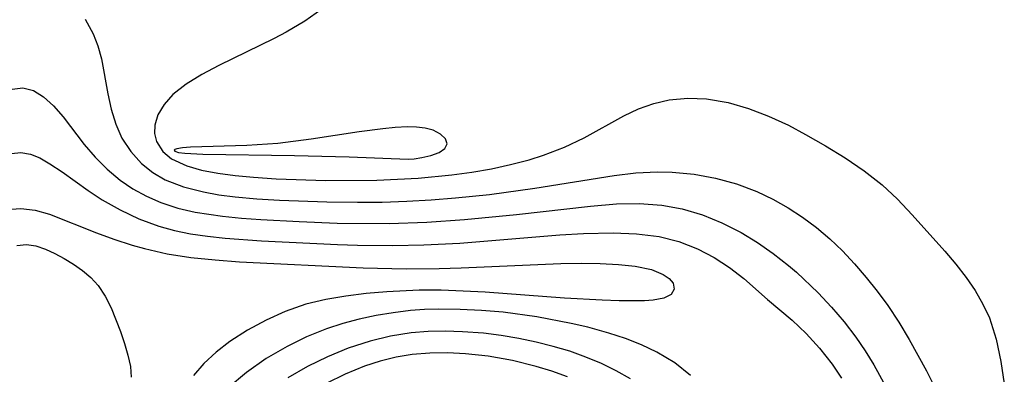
# Model space of a CAD drawing. Header units: metres. Extents: x 1073367 to 1082519, y 1569854 to 1574957.
# Tile 128 of 256: x 1074508 to 1074585, y 1573456 to 1573484. Entities that reach past the tile are written whole.
import ezdxf

# ---------------------------------------------------------------- set-up
doc = ezdxf.new("R2010")
doc.units = ezdxf.units.M
doc.layers.add('CGG_CurvaNivelLidar_v1', color=253, linetype='Continuous', lineweight=30)

msp = doc.modelspace()

# ---------------------------------------------------------------- linework, layer by layer
at = {"layer": 'CGG_CurvaNivelLidar_v1'}
for p, q in [((1074531.6884, 1573484.8476, 65.5), (1074530.3448, 1573483.884, 65.5)), ((1074513.0426, 1573484.0474, 65), (1074513.6784, 1573482.9033, 65)), ((1074530.3448, 1573483.884, 65.5), (1074528.8811, 1573483.0212, 65.5)), ((1074513.6784, 1573482.9033, 65), (1074514.046, 1573481.9333, 65)), ((1074528.8811, 1573483.0212, 65.5), (1074527.93, 1573482.5219, 65.5)), ((1074514.046, 1573481.9333, 65), (1074514.3192, 1573480.9108, 65)), ((1074527.93, 1573482.5219, 65.5), (1074523.5725, 1573480.3878, 65.5)), ((1074514.3192, 1573480.9108, 65), (1074514.8112, 1573478.1448, 65)), ((1074523.5725, 1573480.3878, 65.5), (1074522.2356, 1573479.6756, 65.5)), ((1074522.2356, 1573479.6756, 65.5), (1074520.997, 1573478.919, 65.5)), ((1074520.997, 1573478.919, 65.5), (1074519.9472, 1573478.0944, 65.5)), ((1074507.2804, 1573478.5187, 64.5), (1074508.1213, 1573478.6261, 64.5)), ((1074508.1213, 1573478.6261, 64.5), (1074508.9524, 1573478.407, 64.5)), ((1074508.9524, 1573478.407, 64.5), (1074509.759, 1573477.9089, 64.5)), ((1074514.8112, 1573478.1448, 65), (1074515.0792, 1573476.9414, 65)), ((1074519.9472, 1573478.0944, 65.5), (1074519.2593, 1573477.3243, 65.5)), ((1074509.759, 1573477.9089, 64.5), (1074510.5411, 1573477.1988, 64.5)), ((1074510.5411, 1573477.1988, 64.5), (1074511.2982, 1573476.3329, 64.5)), ((1074519.2593, 1573477.3243, 65.5), (1074518.776, 1573476.5062, 65.5)), ((1074556.6563, 1573476.9667, 65.5), (1074557.8497, 1573477.3906, 65.5)), ((1074557.8497, 1573477.3906, 65.5), (1074559.0764, 1573477.6781, 65.5)), ((1074559.0764, 1573477.6781, 65.5), (1074560.537, 1573477.8125, 65.5)), ((1074560.537, 1573477.8125, 65.5), (1074562.0221, 1573477.7498, 65.5)), ((1074562.0221, 1573477.7498, 65.5), (1074563.7207, 1573477.4635, 65.5)), ((1074563.7207, 1573477.4635, 65.5), (1074565.3215, 1573477.0034, 65.5)), ((1074515.0792, 1573476.9414, 65), (1074515.4438, 1573475.7708, 65)), ((1074518.776, 1573476.5062, 65.5), (1074518.5232, 1573475.6711, 65.5)), ((1074552.3782, 1573474.6909, 65.5), (1074555.4991, 1573476.4334, 65.5)), ((1074555.4991, 1573476.4334, 65.5), (1074556.6563, 1573476.9667, 65.5)), ((1074565.3215, 1573477.0034, 65.5), (1074566.9067, 1573476.3971, 65.5)), ((1074511.2982, 1573476.3329, 64.5), (1074512.9639, 1573474.1491, 64.5)), ((1074515.4438, 1573475.7708, 65), (1074515.936, 1573474.6641, 65)), ((1074518.5232, 1573475.6711, 65.5), (1074518.5067, 1573475.0157, 65.5)), ((1074566.9067, 1573476.3971, 65.5), (1074568.4688, 1573475.6739, 65.5)), ((1074568.4688, 1573475.6739, 65.5), (1074569.8216, 1573474.9576, 65.5)), ((1074518.5067, 1573475.0157, 65.5), (1074518.6595, 1573474.3918, 65.5)), ((1074534.6398, 1573475.1471, 66), (1074530.8485, 1573474.5742, 66)), ((1074536.4915, 1573475.3965, 66), (1074534.6398, 1573475.1471, 66)), ((1074537.4751, 1573475.4947, 66), (1074536.4915, 1573475.3965, 66)), ((1074538.4305, 1573475.5403, 66), (1074537.4751, 1573475.4947, 66)), ((1074539.1568, 1573475.522, 66), (1074538.4305, 1573475.5403, 66)), ((1074539.8451, 1573475.4454, 66), (1074539.1568, 1573475.522, 66)), ((1074540.4606, 1573475.2856, 66), (1074539.8451, 1573475.4454, 66)), ((1074541.0526, 1573474.9851, 66), (1074540.4606, 1573475.2856, 66)), ((1074541.4339, 1573474.6102, 66), (1074541.0526, 1573474.9851, 66)), ((1074569.8216, 1573474.9576, 65.5), (1074571.3931, 1573474.0494, 65.5)), ((1074512.9639, 1573474.1491, 64.5), (1074513.8184, 1573473.1594, 64.5)), ((1074515.936, 1573474.6641, 65), (1074516.6235, 1573473.5982, 65)), ((1074518.6595, 1573474.3918, 65.5), (1074519.1599, 1573473.6081, 65.5)), ((1074528.2356, 1573474.2477, 66), (1074525.7852, 1573474.0874, 66)), ((1074530.8485, 1573474.5742, 66), (1074528.2356, 1573474.2477, 66)), ((1074541.395, 1573473.8464, 66), (1074541.5597, 1573474.2142, 66)), ((1074541.5597, 1573474.2142, 66), (1074541.4339, 1573474.6102, 66)), ((1074550.8097, 1573473.9453, 65.5), (1074552.3782, 1573474.6909, 65.5)), ((1074507.2246, 1573473.4503, 64), (1074507.9692, 1573473.515, 64)), ((1074507.9692, 1573473.515, 64), (1074508.7149, 1573473.3892, 64)), ((1074508.7149, 1573473.3892, 64), (1074509.4529, 1573473.0981, 64)), ((1074516.6235, 1573473.5982, 65), (1074517.4778, 1573472.662, 65)), ((1074519.1599, 1573473.6081, 65.5), (1074519.8511, 1573473.0373, 65.5)), ((1074520.0968, 1573473.7553, 66), (1074520.0548, 1573473.7065, 66)), ((1074520.0548, 1573473.7065, 66), (1074520.102, 1573473.6276, 66)), ((1074520.2674, 1573473.8242, 66), (1074520.0968, 1573473.7553, 66)), ((1074520.102, 1573473.6276, 66), (1074520.3935, 1573473.5394, 66)), ((1074520.7178, 1573473.9007, 66), (1074520.2674, 1573473.8242, 66)), ((1074520.3935, 1573473.5394, 66), (1074520.8903, 1573473.4752, 66)), ((1074521.3449, 1573473.9523, 66), (1074520.7178, 1573473.9007, 66)), ((1074520.8903, 1573473.4752, 66), (1074522.3017, 1573473.3981, 66)), ((1074525.7852, 1573474.0874, 66), (1074521.3449, 1573473.9523, 66)), ((1074522.3017, 1573473.3981, 66), (1074529.538, 1573473.2966, 66)), ((1074540.2737, 1573473.2919, 66), (1074540.9267, 1573473.5327, 66)), ((1074540.9267, 1573473.5327, 66), (1074541.395, 1573473.8464, 66)), ((1074549.1519, 1573473.3073, 65.5), (1074550.8097, 1573473.9453, 65.5)), ((1074571.3931, 1573474.0494, 65.5), (1074572.9451, 1573473.0956, 65.5)), ((1074509.4529, 1573473.0981, 64), (1074510.263, 1573472.6358, 64)), ((1074510.263, 1573472.6358, 64), (1074511.2117, 1573471.997, 64)), ((1074513.8184, 1573473.1594, 64.5), (1074514.7657, 1573472.2149, 64.5)), ((1074517.4778, 1573472.662, 65), (1074518.3631, 1573471.9597, 65)), ((1074519.8511, 1573473.0373, 65.5), (1074521.0464, 1573472.4728, 65.5)), ((1074529.538, 1573473.2966, 66), (1074533.8558, 1573473.1803, 66)), ((1074533.8558, 1573473.1803, 66), (1074538.5, 1573473.0135, 66)), ((1074538.5, 1573473.0135, 66), (1074538.9646, 1573473.0229, 66)), ((1074538.9646, 1573473.0229, 66), (1074539.5749, 1573473.1221, 66)), ((1074539.5749, 1573473.1221, 66), (1074540.2737, 1573473.2919, 66)), ((1074545.0546, 1573472.245, 65.5), (1074546.5733, 1573472.57, 65.5)), ((1074546.5733, 1573472.57, 65.5), (1074548.0321, 1573472.9534, 65.5)), ((1074548.0321, 1573472.9534, 65.5), (1074549.1519, 1573473.3073, 65.5)), ((1074572.9451, 1573473.0956, 65.5), (1074574.4422, 1573472.0842, 65.5)), ((1074511.2117, 1573471.997, 64), (1074513.2666, 1573470.5353, 64)), ((1074514.7657, 1573472.2149, 64.5), (1074515.8066, 1573471.3455, 64.5)), ((1074518.3631, 1573471.9597, 65), (1074519.355, 1573471.3822, 65)), ((1074521.0464, 1573472.4728, 65.5), (1074522.2026, 1573472.1387, 65.5)), ((1074522.2026, 1573472.1387, 65.5), (1074523.4825, 1573471.8894, 65.5)), ((1074523.4825, 1573471.8894, 65.5), (1074524.8558, 1573471.7053, 65.5)), ((1074541.9377, 1573471.7559, 65.5), (1074543.5074, 1573471.9758, 65.5)), ((1074543.5074, 1573471.9758, 65.5), (1074545.0546, 1573472.245, 65.5)), ((1074554.7233, 1573471.7141, 65), (1074556.439, 1573471.9167, 65)), ((1074556.439, 1573471.9167, 65), (1074558.1438, 1573472.01, 65)), ((1074558.1438, 1573472.01, 65), (1074559.3148, 1573471.9858, 65)), ((1074559.3148, 1573471.9858, 65), (1074561.0263, 1573471.8164, 65)), ((1074561.0263, 1573471.8164, 65), (1074562.7143, 1573471.5021, 65)), ((1074574.4422, 1573472.0842, 65.5), (1074575.8471, 1573470.9806, 65.5)), ((1074515.8066, 1573471.3455, 64.5), (1074516.8062, 1573470.6619, 64.5)), ((1074519.355, 1573471.3822, 65), (1074520.7953, 1573470.8113, 65)), ((1074524.8558, 1573471.7053, 65.5), (1074526.2984, 1573471.5706, 65.5)), ((1074526.2984, 1573471.5706, 65.5), (1074528.0991, 1573471.4555, 65.5)), ((1074528.0991, 1573471.4555, 65.5), (1074532.0045, 1573471.3225, 65.5)), ((1074532.0045, 1573471.3225, 65.5), (1074536.014, 1573471.3331, 65.5)), ((1074536.014, 1573471.3331, 65.5), (1074539.2788, 1573471.4897, 65.5)), ((1074539.2788, 1573471.4897, 65.5), (1074541.9377, 1573471.7559, 65.5)), ((1074548.473, 1573470.7029, 65), (1074554.7233, 1573471.7141, 65)), ((1074562.7143, 1573471.5021, 65), (1074564.3676, 1573471.0475, 65)), ((1074564.3676, 1573471.0475, 65), (1074565.9716, 1573470.4466, 65)), ((1074513.2666, 1573470.5353, 64), (1074514.3838, 1573469.799, 64)), ((1074516.8062, 1573470.6619, 64.5), (1074517.8734, 1573470.0682, 64.5)), ((1074520.7953, 1573470.8113, 65), (1074522.3562, 1573470.4099, 65)), ((1074522.3562, 1573470.4099, 65), (1074523.5836, 1573470.1919, 65)), ((1074542.2306, 1573469.939, 65), (1074544.9033, 1573470.2217, 65)), ((1074544.9033, 1573470.2217, 65), (1074548.473, 1573470.7029, 65)), ((1074565.9716, 1573470.4466, 65), (1074567.2281, 1573469.845, 65)), ((1074575.8471, 1573470.9806, 65.5), (1074577.0647, 1573469.8316, 65.5)), ((1074514.3838, 1573469.799, 64), (1074515.7884, 1573468.9937, 64)), ((1074517.8734, 1573470.0682, 64.5), (1074519.0013, 1573469.5732, 64.5)), ((1074519.0013, 1573469.5732, 64.5), (1074520.3312, 1573469.1418, 64.5)), ((1074523.5836, 1573470.1919, 65), (1074524.8498, 1573470.0279, 65)), ((1074524.8498, 1573470.0279, 65), (1074526.5784, 1573469.8727, 65)), ((1074526.5784, 1573469.8727, 65), (1074528.3449, 1573469.7653, 65)), ((1074528.3449, 1573469.7653, 65), (1074532.0887, 1573469.6299, 65)), ((1074532.0887, 1573469.6299, 65), (1074534.4971, 1573469.6019, 65)), ((1074534.4971, 1573469.6019, 65), (1074536.4416, 1573469.6156, 65)), ((1074536.4416, 1573469.6156, 65), (1074538.3881, 1573469.6728, 65)), ((1074538.3881, 1573469.6728, 65), (1074540.3105, 1573469.7825, 65)), ((1074540.3105, 1573469.7825, 65), (1074542.2306, 1573469.939, 65)), ((1074552.8724, 1573469.3, 64.5), (1074554.9134, 1573469.462, 64.5)), ((1074554.9134, 1573469.462, 64.5), (1074556.712, 1573469.4956, 64.5)), ((1074556.712, 1573469.4956, 64.5), (1074558.4823, 1573469.3698, 64.5)), ((1074567.2281, 1573469.845, 65), (1074568.4438, 1573469.1549, 65)), ((1074577.0647, 1573469.8316, 65.5), (1074578.2103, 1573468.6158, 65.5)), ((1074506.8387, 1573469.0203, 63.5), (1074507.9586, 1573469.1199, 63.5)), ((1074507.9586, 1573469.1199, 63.5), (1074509.088, 1573468.983, 63.5)), ((1074509.088, 1573468.983, 63.5), (1074510.2269, 1573468.6603, 63.5)), ((1074510.2269, 1573468.6603, 63.5), (1074513.9226, 1573467.1986, 63.5)), ((1074515.7884, 1573468.9937, 64), (1074517.2787, 1573468.2868, 64)), ((1074520.3312, 1573469.1418, 64.5), (1074521.7163, 1573468.82, 64.5)), ((1074521.7163, 1573468.82, 64.5), (1074523.8705, 1573468.4899, 64.5)), ((1074547.0223, 1573468.6365, 64.5), (1074552.8724, 1573469.3, 64.5)), ((1074558.4823, 1573469.3698, 64.5), (1074560.1051, 1573469.0681, 64.5)), ((1074560.1051, 1573469.0681, 64.5), (1074561.6898, 1573468.5997, 64.5)), ((1074568.4438, 1573469.1549, 65), (1074569.5874, 1573468.4117, 65)), ((1074517.2787, 1573468.2868, 64), (1074518.8456, 1573467.7091, 64)), ((1074523.8705, 1573468.4899, 64.5), (1074525.3606, 1573468.3399, 64.5)), ((1074525.3606, 1573468.3399, 64.5), (1074526.8724, 1573468.2282, 64.5)), ((1074526.8724, 1573468.2282, 64.5), (1074529.8928, 1573468.0693, 64.5)), ((1074529.8928, 1573468.0693, 64.5), (1074532.8988, 1573467.9614, 64.5)), ((1074532.8988, 1573467.9614, 64.5), (1074536.9875, 1573467.9216, 64.5)), ((1074536.9875, 1573467.9216, 64.5), (1074539.9563, 1573468.0193, 64.5)), ((1074539.9563, 1573468.0193, 64.5), (1074542.9469, 1573468.2308, 64.5)), ((1074542.9469, 1573468.2308, 64.5), (1074547.0223, 1573468.6365, 64.5)), ((1074561.6898, 1573468.5997, 64.5), (1074563.2295, 1573467.9805, 64.5)), ((1074563.2295, 1573467.9805, 64.5), (1074564.7411, 1573467.2041, 64.5)), ((1074569.5874, 1573468.4117, 65), (1074570.6879, 1573467.6003, 65)), ((1074578.2103, 1573468.6158, 65.5), (1074580.8006, 1573465.7501, 65.5)), ((1074513.9226, 1573467.1986, 63.5), (1074515.3044, 1573466.6931, 63.5)), ((1074518.8456, 1573467.7091, 64), (1074520.0735, 1573467.3753, 64)), ((1074520.0735, 1573467.3753, 64), (1074521.3348, 1573467.1186, 64)), ((1074521.3348, 1573467.1186, 64), (1074522.6861, 1573466.9155, 64)), ((1074550.458, 1573467.0162, 64), (1074552.3116, 1573467.1313, 64)), ((1074552.3116, 1573467.1313, 64), (1074554.6485, 1573467.1841, 64)), ((1074554.6485, 1573467.1841, 64), (1074556.4906, 1573467.1178, 64)), ((1074556.4906, 1573467.1178, 64), (1074558.2717, 1573466.8928, 64)), ((1074564.7411, 1573467.2041, 64.5), (1074566.023, 1573466.4176, 64.5)), ((1074570.6879, 1573467.6003, 65), (1074571.737, 1573466.7185, 65)), ((1074515.3044, 1573466.6931, 63.5), (1074516.7299, 1573466.2253, 63.5)), ((1074522.6861, 1573466.9155, 64), (1074524.0601, 1573466.7638, 64)), ((1074524.0601, 1573466.7638, 64), (1074526.9334, 1573466.553, 64)), ((1074526.9334, 1573466.553, 64), (1074532.922, 1573466.2666, 64)), ((1074539.7408, 1573466.2299, 64), (1074542.5576, 1573466.3816, 64)), ((1074542.5576, 1573466.3816, 64), (1074550.458, 1573467.0162, 64)), ((1074558.2717, 1573466.8928, 64), (1074559.8291, 1573466.4982, 64)), ((1074559.8291, 1573466.4982, 64), (1074561.3051, 1573465.929, 64)), ((1074566.023, 1573466.4176, 64.5), (1074567.2641, 1573465.5495, 64.5)), ((1074571.737, 1573466.7185, 65), (1074572.7355, 1573465.7577, 65)), ((1074507.6559, 1573466.1923, 63), (1074508.407, 1573466.2582, 63)), ((1074508.407, 1573466.2582, 63), (1074509.1551, 1573466.1491, 63)), ((1074509.1551, 1573466.1491, 63), (1074509.899, 1573465.8993, 63)), ((1074509.899, 1573465.8993, 63), (1074510.6463, 1573465.5558, 63)), ((1074510.6463, 1573465.5558, 63), (1074511.3893, 1573465.1595, 63)), ((1074516.7299, 1573466.2253, 63.5), (1074517.7121, 1573465.9408, 63.5)), ((1074517.7121, 1573465.9408, 63.5), (1074519.5082, 1573465.5267, 63.5)), ((1074532.922, 1573466.2666, 64), (1074534.5038, 1573466.2147, 64)), ((1074534.5038, 1573466.2147, 64), (1074537.2983, 1573466.1784, 64)), ((1074537.2983, 1573466.1784, 64), (1074539.7408, 1573466.2299, 64)), ((1074561.3051, 1573465.929, 64), (1074562.6115, 1573465.2468, 64)), ((1074572.7355, 1573465.7577, 65), (1074573.6836, 1573464.7375, 65)), ((1074580.8006, 1573465.7501, 65.5), (1074581.6653, 1573464.7135, 65.5)), ((1074511.3893, 1573465.1595, 63), (1074512.1244, 1573464.7131, 63)), ((1074519.5082, 1573465.5267, 63.5), (1074521.3721, 1573465.2376, 63.5)), ((1074521.3721, 1573465.2376, 63.5), (1074523.2739, 1573465.0427, 63.5)), ((1074523.2739, 1573465.0427, 63.5), (1074525.2033, 1573464.9084, 63.5)), ((1074525.2033, 1573464.9084, 63.5), (1074534.9499, 1573464.4231, 63.5)), ((1074550.5401, 1573464.7684, 63.5), (1074552.1214, 1573464.7892, 63.5)), ((1074552.1214, 1573464.7892, 63.5), (1074553.64, 1573464.7661, 63.5)), ((1074562.6115, 1573465.2468, 64), (1074563.8285, 1573464.4554, 64)), ((1074567.2641, 1573465.5495, 64.5), (1074568.463, 1573464.6103, 64.5)), ((1074512.1244, 1573464.7131, 63), (1074512.8318, 1573464.2133, 63)), ((1074512.8318, 1573464.2133, 63), (1074513.489, 1573463.6526, 63)), ((1074534.9499, 1573464.4231, 63.5), (1074538.3482, 1573464.3406, 63.5)), ((1074538.3482, 1573464.3406, 63.5), (1074540.9524, 1573464.3705, 63.5)), ((1074540.9524, 1573464.3705, 63.5), (1074542.6783, 1573464.4275, 63.5)), ((1074542.6783, 1573464.4275, 63.5), (1074550.5401, 1573464.7684, 63.5)), ((1074553.64, 1573464.7661, 63.5), (1074555.0708, 1573464.6898, 63.5)), ((1074555.0708, 1573464.6898, 63.5), (1074556.381, 1573464.5477, 63.5)), ((1074556.381, 1573464.5477, 63.5), (1074557.6638, 1573464.2823, 63.5)), ((1074557.6638, 1573464.2823, 63.5), (1074558.5908, 1573463.9098, 63.5)), ((1074563.8285, 1573464.4554, 64), (1074564.9507, 1573463.5839, 64)), ((1074568.463, 1573464.6103, 64.5), (1074569.0966, 1573464.0708, 64.5)), ((1074569.0966, 1573464.0708, 64.5), (1074570.8128, 1573462.4437, 64.5)), ((1074573.6836, 1573464.7375, 65), (1074574.5916, 1573463.6724, 65)), ((1074581.6653, 1573464.7135, 65.5), (1074582.4775, 1573463.6485, 65.5)), ((1074513.489, 1573463.6526, 63), (1074514.0699, 1573463.0187, 63)), ((1074558.5908, 1573463.9098, 63.5), (1074559.0691, 1573463.5802, 63.5)), ((1074559.0691, 1573463.5802, 63.5), (1074559.3722, 1573463.2176, 63.5)), ((1074564.9507, 1573463.5839, 64), (1074566.8066, 1573461.9258, 64)), ((1074574.5916, 1573463.6724, 65), (1074575.4643, 1573462.5735, 65)), ((1074582.4775, 1573463.6485, 65.5), (1074583.1807, 1573462.6239, 65.5)), ((1074514.0699, 1573463.0187, 63), (1074514.62, 1573462.1879, 63)), ((1074536.8027, 1573462.5371, 63.5), (1074535.1756, 1573462.3888, 63.5)), ((1074539.3524, 1573462.6531, 63.5), (1074536.8027, 1573462.5371, 63.5)), ((1074541.0908, 1573462.651, 63.5), (1074539.3524, 1573462.6531, 63.5)), ((1074544.5744, 1573462.5109, 63.5), (1074541.0908, 1573462.651, 63.5)), ((1074550.8261, 1573462.0416, 63.5), (1074544.5744, 1573462.5109, 63.5)), ((1074559.4713, 1573462.7332, 63.5), (1074559.2308, 1573462.3156, 63.5)), ((1074559.3722, 1573463.2176, 63.5), (1074559.4713, 1573462.7332, 63.5)), ((1074575.4643, 1573462.5735, 65), (1074576.2955, 1573461.4394, 65)), ((1074583.1807, 1573462.6239, 65.5), (1074583.8031, 1573461.5677, 65.5)), ((1074514.62, 1573462.1879, 63), (1074515.0742, 1573461.2753, 63)), ((1074531.995, 1573461.9155, 63.5), (1074530.4248, 1573461.5453, 63.5)), ((1074533.5703, 1573462.1831, 63.5), (1074531.995, 1573461.9155, 63.5)), ((1074535.1756, 1573462.3888, 63.5), (1074533.5703, 1573462.1831, 63.5)), ((1074553.7767, 1573461.8653, 63.5), (1074550.8261, 1573462.0416, 63.5)), ((1074555.1387, 1573461.8205, 63.5), (1074553.7767, 1573461.8653, 63.5)), ((1074557.1347, 1573461.8279, 63.5), (1074555.1387, 1573461.8205, 63.5)), ((1074557.8051, 1573461.8753, 63.5), (1074557.1347, 1573461.8279, 63.5)), ((1074558.6546, 1573462.0317, 63.5), (1074557.8051, 1573461.8753, 63.5)), ((1074559.2308, 1573462.3156, 63.5), (1074558.6546, 1573462.0317, 63.5)), ((1074566.8066, 1573461.9258, 64), (1074568.7579, 1573460.285, 64)), ((1074570.8128, 1573462.4437, 64.5), (1074571.8588, 1573461.3289, 64.5)), ((1074515.0742, 1573461.2753, 63), (1074515.8219, 1573459.3866, 63)), ((1074528.7991, 1573460.9785, 63.5), (1074527.2937, 1573460.3024, 63.5)), ((1074530.4248, 1573461.5453, 63.5), (1074528.7991, 1573460.9785, 63.5)), ((1074538.6759, 1573461.0472, 64), (1074537.3142, 1573460.8843, 64)), ((1074539.7862, 1573461.125, 64), (1074538.6759, 1573461.0472, 64)), ((1074540.9026, 1573461.1599, 64), (1074539.7862, 1573461.125, 64)), ((1074542.5911, 1573461.1459, 64), (1074540.9026, 1573461.1599, 64)), ((1074544.2841, 1573461.062, 64), (1074542.5911, 1573461.1459, 64)), ((1074545.9756, 1573460.9136, 64), (1074544.2841, 1573461.062, 64)), ((1074548.6451, 1573460.5513, 64), (1074545.9756, 1573460.9136, 64)), ((1074571.8588, 1573461.3289, 64.5), (1074572.8518, 1573460.1637, 64.5)), ((1074576.2955, 1573461.4394, 65), (1074577.1678, 1573460.1262, 65)), ((1074583.8031, 1573461.5677, 65.5), (1074584.3169, 1573460.4679, 65.5)), ((1074527.2937, 1573460.3024, 63.5), (1074525.8269, 1573459.5059, 63.5)), ((1074534.6446, 1573460.3709, 64), (1074533.3431, 1573460.026, 64)), ((1074535.9655, 1573460.6553, 64), (1074534.6446, 1573460.3709, 64)), ((1074537.3142, 1573460.8843, 64), (1074535.9655, 1573460.6553, 64)), ((1074551.3313, 1573460.0368, 64), (1074548.6451, 1573460.5513, 64)), ((1074568.7579, 1573460.285, 64), (1074569.8578, 1573459.2385, 64)), ((1074572.8518, 1573460.1637, 64.5), (1074573.7817, 1573458.9458, 64.5)), ((1074577.1678, 1573460.1262, 65), (1074577.9871, 1573458.7774, 65)), ((1074584.3169, 1573460.4679, 65.5), (1074584.8401, 1573458.7948, 65.5)), ((1074515.8219, 1573459.3866, 63), (1074516.1404, 1573458.4566, 63)), ((1074525.8269, 1573459.5059, 63.5), (1074524.4461, 1573458.6154, 63.5)), ((1074532.0665, 1573459.6127, 64), (1074530.4832, 1573458.9763, 64)), ((1074533.3431, 1573460.026, 64), (1074532.0665, 1573459.6127, 64)), ((1074540.0772, 1573459.3912, 64.5), (1074538.745, 1573459.2825, 64.5)), ((1074541.4188, 1573459.4204, 64.5), (1074540.0772, 1573459.3912, 64.5)), ((1074542.7659, 1573459.3825, 64.5), (1074541.4188, 1573459.4204, 64.5)), ((1074544.431, 1573459.2547, 64.5), (1074542.7659, 1573459.3825, 64.5)), ((1074552.6465, 1573459.7295, 64), (1074551.3313, 1573460.0368, 64)), ((1074554.3226, 1573459.2713, 64), (1074552.6465, 1573459.7295, 64)), ((1074524.4461, 1573458.6154, 63.5), (1074523.3516, 1573457.7794, 63.5)), ((1074530.4832, 1573458.9763, 64), (1074528.9543, 1573458.2268, 64)), ((1074535.5126, 1573458.6396, 64.5), (1074533.7711, 1573458.0791, 64.5)), ((1074537.1164, 1573459.0241, 64.5), (1074535.5126, 1573458.6396, 64.5)), ((1074538.745, 1573459.2825, 64.5), (1074537.1164, 1573459.0241, 64.5)), ((1074545.8292, 1573459.081, 64.5), (1074544.431, 1573459.2547, 64.5)), ((1074547.2193, 1573458.8503, 64.5), (1074545.8292, 1573459.081, 64.5)), ((1074548.5962, 1573458.5639, 64.5), (1074547.2193, 1573458.8503, 64.5)), ((1074555.6347, 1573458.8354, 64), (1074554.3226, 1573459.2713, 64)), ((1074556.8941, 1573458.3382, 64), (1074555.6347, 1573458.8354, 64)), ((1074569.8578, 1573459.2385, 64), (1074570.9137, 1573458.0811, 64)), ((1074573.7817, 1573458.9458, 64.5), (1074574.5107, 1573457.8747, 64.5)), ((1074577.9871, 1573458.7774, 65), (1074579.3497, 1573456.3009, 65)), ((1074584.8401, 1573458.7948, 65.5), (1074585.2016, 1573457.0303, 65.5)), ((1074516.1404, 1573458.4566, 63), (1074516.4106, 1573457.5381, 63)), ((1074528.9543, 1573458.2268, 64), (1074527.3075, 1573457.2587, 64)), ((1074533.7711, 1573458.0791, 64.5), (1074532.1357, 1573457.4108, 64.5)), ((1074549.9263, 1573458.228, 64.5), (1074548.5962, 1573458.5639, 64.5)), ((1074551.232, 1573457.8351, 64.5), (1074549.9263, 1573458.228, 64.5)), ((1074552.5061, 1573457.3805, 64.5), (1074551.232, 1573457.8351, 64.5)), ((1074558.0883, 1573457.778, 64), (1074556.8941, 1573458.3382, 64)), ((1074570.9137, 1573458.0811, 64), (1074571.9039, 1573456.8195, 64)), ((1074574.5107, 1573457.8747, 64.5), (1074575.1929, 1573456.77, 64.5)), ((1074516.4106, 1573457.5381, 63), (1074516.6076, 1573456.6471, 63)), ((1074523.3516, 1573457.7794, 63.5), (1074522.3844, 1573456.876, 63.5)), ((1074527.3075, 1573457.2587, 64), (1074525.753, 1573456.1576, 64)), ((1074532.1357, 1573457.4108, 64.5), (1074530.5485, 1573456.6302, 64.5)), ((1074536.2912, 1573457.0534, 65), (1074535.0664, 1573456.6565, 65)), ((1074537.5371, 1573457.3616, 65), (1074536.2912, 1573457.0534, 65)), ((1074538.8004, 1573457.5759, 65), (1074537.5371, 1573457.3616, 65)), ((1074540.1934, 1573457.6976, 65), (1074538.8004, 1573457.5759, 65)), ((1074541.5979, 1573457.7158, 65), (1074540.1934, 1573457.6976, 65)), ((1074543.0085, 1573457.6444, 65), (1074541.5979, 1573457.7158, 65)), ((1074544.8073, 1573457.4399, 65), (1074543.0085, 1573457.6444, 65)), ((1074546.7079, 1573457.1035, 65), (1074544.8073, 1573457.4399, 65)), ((1074548.5844, 1573456.6483, 65), (1074546.7079, 1573457.1035, 65)), ((1074553.7245, 1573456.8666, 64.5), (1074552.5061, 1573457.3805, 64.5)), ((1074559.5177, 1573456.9381, 64), (1074558.0883, 1573457.778, 64)), ((1074585.2016, 1573457.0303, 65.5), (1074585.4855, 1573455.2801, 65.5)), ((1074516.6076, 1573456.6471, 63), (1074516.6631, 1573455.7853, 63)), ((1074522.3844, 1573456.876, 63.5), (1074521.5789, 1573455.9347, 63.5)), ((1074530.5485, 1573456.6302, 64.5), (1074529.0155, 1573455.7469, 64.5)), ((1074535.0664, 1573456.6565, 65), (1074533.5335, 1573456.0267, 65)), ((1074549.8326, 1573456.2682, 65), (1074548.5844, 1573456.6483, 65)), ((1074551.055, 1573455.825, 65), (1074549.8326, 1573456.2682, 65)), ((1074554.8986, 1573456.2909, 64.5), (1074553.7245, 1573456.8666, 64.5)), ((1074556.0214, 1573455.6565, 64.5), (1074554.8986, 1573456.2909, 64.5)), ((1074560.7533, 1573455.9222, 64), (1074559.5177, 1573456.9381, 64)), ((1074571.9039, 1573456.8195, 64), (1074572.654, 1573455.7046, 64)), ((1074575.1929, 1573456.77, 64.5), (1074576.0956, 1573455.1445, 64.5)), ((1074579.3497, 1573456.3009, 65), (1074579.8965, 1573455.1784, 65)), ((1074525.753, 1573456.1576, 64), (1074524.3173, 1573454.9504, 64)), ((1074533.5335, 1573456.0267, 65), (1074532.0385, 1573455.2819, 65))]:
    msp.add_line(p, q, dxfattribs=at)

doc.saveas('drawing.dxf')
